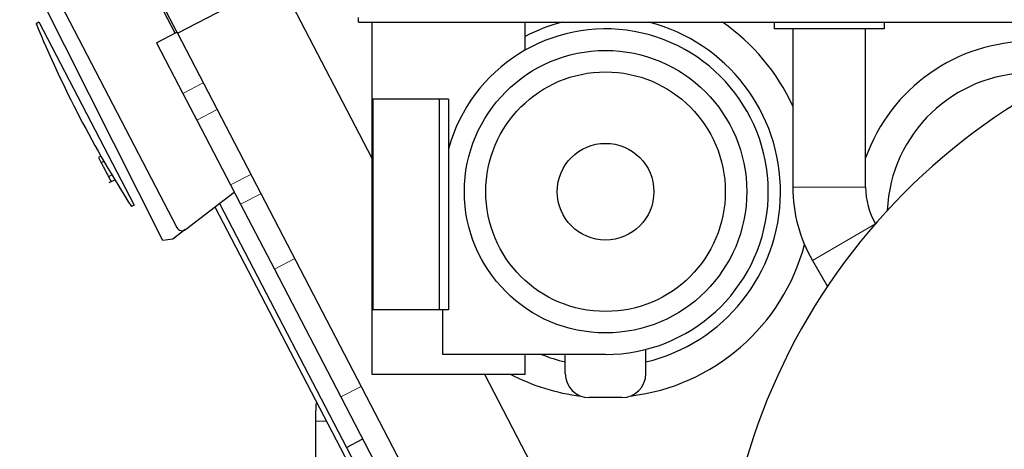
# Model space of a CAD drawing. Header units: inches. Extents: x 0 to 23760, y -13 to 16800.
# Tile 173 of 256: x 10451 to 11479, y 5976 to 6425. Entities that reach past the tile are written whole.
import ezdxf

# ---------------------------------------------------------------- set-up
doc = ezdxf.new("R2010")
doc.units = ezdxf.units.IN
doc.layers.add('1', color=7, linetype='Continuous', true_color=0xffffff)
doc.layers.add('254', color=7, linetype='Continuous', true_color=0xffffff)

msp = doc.modelspace()

# ---------------------------------------------------------------- linework, layer by layer
at = {"layer": '1', "color": 2, "linetype": 'Continuous', "lineweight": 25}
for p, q in [((10613.063, 6411.105), (10566.378, 6500.785)), ((10464.323, 6497.037), (10614.836, 6207.905)), ((10584.754, 6469.808), (10614.833, 6412.027)), ((10615.462, 6410.82), (10721.903, 6466.23)), ((10721.903, 6466.23), (10818.594, 6280.487)), ((10467.835, 6421.046), (10470.555, 6422.648)), ((10470.555, 6422.648), (10570.219, 6231.195)), ((10804.385, 6422.4), (10804.385, 6427.397)), ((10804.385, 6422.4), (12874.385, 6422.4)), ((10818.59, 6422.398), (10818.59, 6054.891)), ((10978.59, 6393.189), (10978.59, 6422.401)), ((11238.69, 6422.4), (11238.69, 6415.391)), ((11353.69, 6422.4), (11353.69, 6415.391)), ((10593.548, 6400.947), (10614.837, 6412.029)), ((10614.837, 6412.029), (10615.465, 6410.821)), ((10615.462, 6410.82), (10932.872, 5801.079)), ((11353.69, 6415.391), (11238.69, 6415.391)), ((11258.14, 6415.389), (11258.14, 6250.203)), ((11334.24, 6250.203), (11334.24, 6415.389)), ((10593.548, 6400.947), (10621.175, 6347.877)), ((10621.175, 6347.877), (10635.594, 6320.178)), ((10888.731, 6341.891), (10819.449, 6341.891)), ((10819.449, 6341.891), (10819.449, 6121.891)), ((10898.59, 6341.891), (10888.731, 6341.891)), ((10888.731, 6341.891), (10888.731, 6121.891)), ((10898.59, 6341.891), (10898.59, 6290.157)), ((10635.594, 6320.178), (10670.876, 6252.401)), ((10898.59, 6290.157), (10898.59, 6121.891)), ((10535.487, 6282.529), (10532.918, 6281.192)), ((10532.918, 6281.192), (10535.791, 6275.674)), ((10544.238, 6254.892), (10549.947, 6257.863)), ((10623.81, 6205.916), (10674.733, 6244.99)), ((10670.876, 6252.401), (10681.369, 6232.245)), ((10659.396, 6233.208), (10830.723, 5904.091)), ((10570.219, 6231.195), (10567.347, 6229.886)), ((10654.56, 6229.503), (10825.401, 5901.32)), ((10681.369, 6232.245), (10716.652, 6164.468)), ((11278.641, 6173.683), (11294.36, 6146.455)), ((10716.652, 6164.468), (10786.124, 6031.013)), ((10888.731, 6121.891), (10819.449, 6121.891)), ((10898.59, 6121.891), (10888.731, 6121.891)), ((10892.59, 6075.391), (10892.59, 6121.891)), ((11104.671, 6055.391), (11104.671, 6080.682)), ((10898.59, 6075.391), (10892.59, 6075.391)), ((11062.59, 6075.391), (10898.59, 6075.391)), ((10978.59, 6054.891), (10978.59, 6075.391)), ((11020.51, 6055.391), (11020.51, 6075.391)), ((10818.59, 6054.891), (10898.59, 6054.891)), ((10898.59, 6054.891), (10978.59, 6054.891)), ((10936.031, 6054.893), (11039.314, 5856.489)), ((10786.124, 6031.013), (10821.406, 5963.236)), ((11079.671, 6030.391), (11045.51, 6030.391)), ((10759.539, 6005.691), (10759.539, 5666.067)), ((10792.048, 5978.386), (10808.941, 5987.181))]:
    msp.add_line(p, q, dxfattribs=at)
at = {"layer": '1', "color": 110, "linetype": 'Continuous', "lineweight": 13}
for p, q in [((10621.175, 6347.877), (10642.459, 6358.957)), ((10635.594, 6320.178), (10656.879, 6331.258)), ((10538.587, 6277.13), (10535.791, 6275.674)), ((10670.876, 6252.401), (10692.161, 6263.481)), ((10546.977, 6262.833), (10543.435, 6260.989)), ((10681.369, 6232.245), (10702.654, 6243.325)), ((11258.14, 6250.203), (11334.24, 6250.203)), ((11278.641, 6173.683), (11343.99, 6211.408)), ((10716.652, 6164.468), (10737.936, 6175.548)), ((10786.124, 6031.013), (10807.409, 6042.093)), ((10771.068, 6005.691), (10759.539, 6005.691))]:
    msp.add_line(p, q, dxfattribs=at)
at = {"layer": '1', "color": 2, "linetype": 'Continuous', "lineweight": 25}
for radius in [147.5, 125.1, 50.5]:
    msp.add_circle((11062.59, 6245.391), radius, dxfattribs=at)
for centre, radius, start, end in [((11577.704, 6877.326), 1200, 202.348122, 212.651878), ((11062.59, 6245.391), 182.7, 104.334964, 117.36755), ((11062.59, 6245.391), 182.7, 283.316407, 75.665358), ((11839.39, 5781.391), 656, 102.268125, 180), ((11839.39, 5781.391), 656, 180, 77.72625), ((11062.59, 6245.391), 215, 24.564217, 55.418405), ((11062.59, 6245.391), 170, 270, 164.73227), ((11506.69, 6219.391), 183, 90, 160.453125), ((11506.69, 6219.391), 150, 90, 177.57), ((11411.19, 6250.203), 153.05, 180, 209.997453), ((11411.19, 6250.203), 76.95, 180, 209.997453), ((10620.158, 6210.676), 6, 207.5, 307.5), ((11062.59, 6245.391), 215, 276.874821, 345.129501), ((11062.59, 6245.391), 182.7, 248.505993, 256.683915), ((11062.59, 6245.391), 215, 242.377583, 263.125578), ((11045.51, 6055.391), 25, 180, 270), ((11079.671, 6055.391), 25, 270, 0)]:
    msp.add_arc(centre, radius, start, end, dxfattribs=at)
for points, knots in [([(10535.791, 6275.674), (10536.358, 6274.584), (10536.97, 6273.408), (10538.28, 6270.892), (10538.952, 6269.602), (10539.969, 6267.647), (10540.311, 6266.991), (10540.978, 6265.709), (10541.307, 6265.078), (10542.276, 6263.216), (10542.882, 6262.052), (10543.435, 6260.989)], [0, 0, 0, 0, 0.25, 0.25, 0.5, 0.5, 0.625, 0.625, 0.75, 0.75, 1, 1, 1, 1]), ([(10543.435, 6260.989), (10543.85, 6260.192), (10544.223, 6259.477), (10544.884, 6258.206), (10545.169, 6257.658), (10545.63, 6256.773), (10545.808, 6256.43), (10546.044, 6255.978), (10546.104, 6255.862), (10546.104, 6255.863), (10546.103, 6255.864), (10546.102, 6255.866)], [0, 0, 0, 0, 0.24451372, 0.24451372, 0.48902745, 0.48902745, 0.73354117, 0.73354117, 0.97805489, 0.97805489, 1, 1, 1, 1])]:
    msp.add_open_spline(points, degree=3, knots=knots, dxfattribs=at)
msp.add_open_spline([(10760.282, 6025.055), (10759.819, 6018.633), (10759.571, 6012.18), (10759.539, 6005.691)], degree=3, dxfattribs=at)
at = {"layer": '254', "color": 2, "linetype": 'Continuous', "lineweight": 25}
for p, q in [((10600.162, 6194.334), (10450.659, 6491.226)), ((10623.608, 6205.767), (10610.773, 6195.919)), ((10610.773, 6195.919), (10600.162, 6194.334))]:
    msp.add_line(p, q, dxfattribs=at)

doc.saveas('drawing.dxf')
